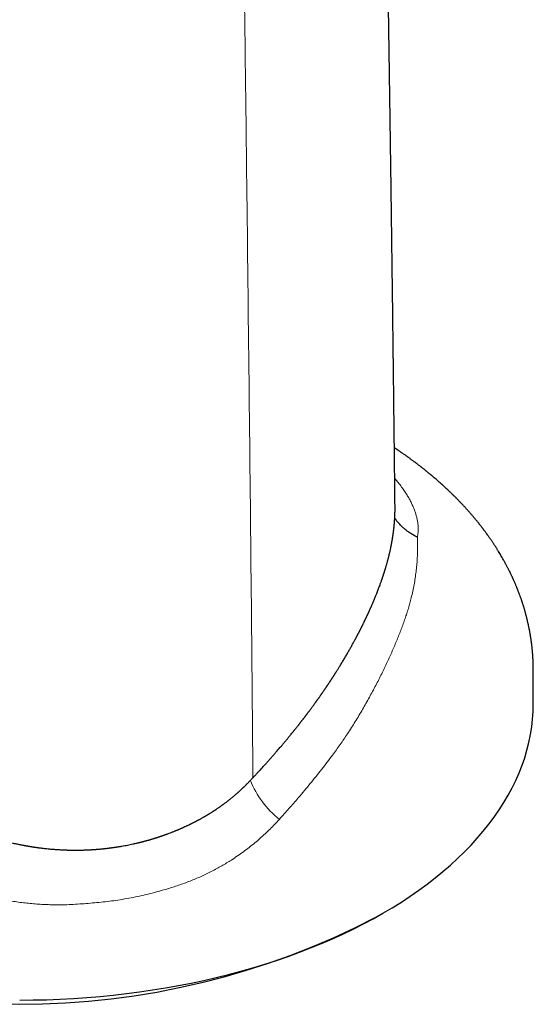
# Model space of a CAD drawing. Header units: millimetres. Extents: x 8 to 573, y 12 to 528.
# Tile 37 of 101: x 537 to 562, y 79 to 128. Entities that reach past the tile are written whole.
import ezdxf

# ---------------------------------------------------------------- set-up
doc = ezdxf.new("R2010")
doc.units = ezdxf.units.MM

msp = doc.modelspace()

# ---------------------------------------------------------------- linework, layer by layer
at = {"color": 7, "linetype": 'Continuous', "lineweight": 30}
msp.add_line((554.368, 83.335), (554.722, 83.539), dxfattribs=at)
at = {"color": 7, "linetype": 'Continuous', "lineweight": 30, "flags": 128}
msp.add_lwpolyline([(536.511, 79.184), (537.185, 79.189), (537.859, 79.204), (538.531, 79.23), (539.203, 79.265), (539.872, 79.311), (540.539, 79.367), (541.204, 79.433), (541.865, 79.509), (542.522, 79.595), (543.176, 79.69), (543.825, 79.796), (544.468, 79.911), (545.107, 80.036), (545.739, 80.171), (546.365, 80.315), (546.985, 80.469), (547.597, 80.632), (548.201, 80.804), (548.798, 80.985), (549.386, 81.175), (549.965, 81.374), (550.536, 81.582), (551.096, 81.798), (551.647, 82.023), (552.187, 82.256), (552.716, 82.497), (553.234, 82.745), (553.741, 83.002), (554.236, 83.266), (554.719, 83.538), (555.19, 83.816), (555.647, 84.102), (556.092, 84.395), (556.523, 84.694), (556.94, 85), (557.343, 85.311), (557.732, 85.629), (558.107, 85.953), (558.467, 86.282), (558.811, 86.616), (559.141, 86.956), (559.455, 87.3), (559.753, 87.649), (560.035, 88.003), (560.301, 88.36), (560.551, 88.722), (560.784, 89.087), (561.001, 89.455), (561.201, 89.827), (561.384, 90.202), (561.55, 90.579), (561.698, 90.958), (561.83, 91.34), (561.944, 91.724), (562.041, 92.109), (562.12, 92.495), (562.182, 92.883), (562.226, 93.271), (562.252, 93.66), (562.261, 94.049)], dxfattribs=at)
at = {"color": 8, "linetype": 'Continuous', "lineweight": 0}
msp.add_arc((552.487, 91.963), 4.748, 201.7783, 231.4983, dxfattribs=at)
at = {"color": 7, "linetype": 'Continuous', "lineweight": 30}
msp.add_arc((536.511, 117.69), 38.719, 242.5352, 297.4648, dxfattribs=at)
for points, knots in [([(555.329, 103.933), (555.328, 103.957), (555.327, 104.085), (555.325, 104.314), (555.321, 104.609), (555.318, 104.889), (555.315, 105.152), (555.313, 105.406), (555.31, 105.65), (555.307, 105.884), (555.305, 106.108), (555.302, 106.322), (555.3, 106.526), (555.298, 106.72), (555.296, 106.903), (555.294, 107.075), (555.292, 107.238), (555.29, 107.394), (555.284, 107.963), (555.277, 108.571), (555.269, 109.22), (555.266, 109.495), (555.263, 109.767), (555.26, 110.035), (555.257, 110.298), (555.254, 110.554), (555.251, 110.801), (555.248, 111.04), (555.245, 111.271), (555.242, 111.496), (555.24, 111.72), (555.237, 111.947), (555.234, 112.213), (555.23, 112.518), (555.226, 112.863), (555.221, 113.216), (555.217, 113.574), (555.211, 114.015), (555.205, 114.539), (555.197, 115.149), (555.189, 115.771), (555.181, 116.404), (555.172, 117.048), (555.164, 117.701), (555.155, 118.345), (555.147, 118.979), (555.138, 119.601), (555.13, 120.23), (555.121, 120.864), (555.112, 121.502), (555.101, 122.234), (555.09, 123.062), (555.076, 123.985), (555.065, 124.724), (555.057, 125.277), (555.052, 125.639), (555.047, 125.996), (555.041, 126.346), (555.036, 126.689), (555.031, 127.024), (555.026, 127.352), (555.021, 127.675), (555.016, 127.997), (555.011, 128.32), (555.006, 128.646), (555, 129.038), (554.993, 129.497), (554.985, 130.02), (554.977, 130.514), (554.97, 130.977), (554.963, 131.409), (554.956, 131.837), (554.949, 132.265), (554.942, 132.697), (554.935, 133.136), (554.927, 133.582), (554.92, 134.015), (554.913, 134.431), (554.907, 134.824), (554.9, 135.209), (554.894, 135.585), (554.888, 135.952), (554.881, 136.311), (554.876, 136.613), (554.872, 136.859), (554.869, 137.051), (554.865, 137.242), (554.862, 137.433), (554.859, 137.631), (554.855, 137.838), (554.851, 138.055), (554.848, 138.265), (554.844, 138.467), (554.841, 138.659), (554.837, 138.857), (554.834, 139.057), (554.83, 139.256), (554.827, 139.451), (554.824, 139.64), (554.82, 139.825), (554.817, 140.004), (554.814, 140.179), (554.811, 140.348), (554.808, 140.513), (554.805, 140.671), (554.802, 140.822), (554.8, 140.962), (554.798, 141.095), (554.795, 141.22), (554.793, 141.337), (554.791, 141.442), (554.79, 141.54), (554.788, 141.634), (554.786, 141.741), (554.784, 141.864), (554.781, 142.004), (554.778, 142.152), (554.776, 142.309), (554.773, 142.475), (554.769, 142.645), (554.766, 142.821), (554.763, 143), (554.76, 143.187), (554.756, 143.382), (554.752, 143.593), (554.748, 143.82), (554.744, 144.064), (554.74, 144.318), (554.735, 144.581), (554.73, 144.853), (554.725, 145.131), (554.721, 145.412), (554.713, 145.848), (554.703, 146.442), (554.691, 147.197), (554.678, 147.963), (554.666, 148.742), (554.653, 149.532), (554.641, 150.334), (554.63, 151.084), (554.619, 151.781), (554.61, 152.422), (554.601, 153.071), (554.593, 153.604), (554.587, 154.021), (554.583, 154.319), (554.579, 154.619), (554.575, 154.917), (554.571, 155.212), (554.567, 155.499), (554.564, 155.781), (554.56, 156.059), (554.556, 156.332), (554.553, 156.595), (554.55, 156.847), (554.547, 157.089), (554.544, 157.317), (554.541, 157.53), (554.539, 157.73), (554.536, 157.92), (554.534, 158.101), (554.532, 158.273), (554.53, 158.436), (554.528, 158.589), (554.526, 158.733), (554.525, 158.868), (554.523, 158.993), (554.522, 159.108), (554.521, 159.213), (554.519, 159.31), (554.518, 159.385), (554.518, 159.442), (554.517, 159.488), (554.517, 159.541), (554.516, 159.601), (554.515, 159.668), (554.514, 159.746), (554.513, 159.838), (554.512, 159.944), (554.511, 160.059), (554.509, 160.179), (554.508, 160.303), (554.506, 160.431), (554.505, 160.566), (554.503, 160.709), (554.501, 160.859), (554.5, 161.018), (554.498, 161.184), (554.495, 161.398), (554.493, 161.655), (554.489, 161.949), (554.486, 162.234), (554.483, 162.509), (554.481, 162.775), (554.478, 163.032), (554.475, 163.279), (554.473, 163.513), (554.471, 163.734), (554.468, 163.943), (554.466, 164.143), (554.465, 164.335), (554.463, 164.518), (554.461, 164.69), (554.459, 164.85), (554.458, 164.999), (554.457, 165.141), (554.455, 165.275), (554.454, 165.404), (554.453, 165.531), (554.452, 165.661), (554.45, 165.799), (554.449, 165.944), (554.448, 166.096), (554.446, 166.254), (554.445, 166.418), (554.443, 166.589), (554.441, 166.775), (554.44, 166.978), (554.438, 167.198), (554.436, 167.427), (554.433, 167.665), (554.431, 167.912), (554.429, 168.168), (554.427, 168.434), (554.425, 168.713), (554.422, 169.006), (554.42, 169.313), (554.417, 169.63), (554.414, 169.958), (554.412, 170.295), (554.41, 170.523), (554.409, 170.639)], [0, 0, 0, 0, 0.001083, 0.005755, 0.01026, 0.014355, 0.018302, 0.0221, 0.025749, 0.02925, 0.032603, 0.035807, 0.038862, 0.041769, 0.044527, 0.047092, 0.049513, 0.051823, 0.054126, 0.07506, 0.079172, 0.083284, 0.08739, 0.091402, 0.095361, 0.099195, 0.102904, 0.106486, 0.109942, 0.11325, 0.116606, 0.120019, 0.12349, 0.128549, 0.133727, 0.139022, 0.144403, 0.149848, 0.158826, 0.167973, 0.17729, 0.186776, 0.196429, 0.206219, 0.216142, 0.225354, 0.234679, 0.244113, 0.253613, 0.263159, 0.272752, 0.286501, 0.300319, 0.314206, 0.31968, 0.325131, 0.330476, 0.335711, 0.340835, 0.34585, 0.350754, 0.355553, 0.360349, 0.365184, 0.370059, 0.374974, 0.382777, 0.390645, 0.39842, 0.404955, 0.411407, 0.417776, 0.424146, 0.430611, 0.437171, 0.443826, 0.450575, 0.456587, 0.462469, 0.468219, 0.473838, 0.479325, 0.484684, 0.489924, 0.492835, 0.495709, 0.498545, 0.501362, 0.504302, 0.507394, 0.510638, 0.514033, 0.516807, 0.519676, 0.522637, 0.525669, 0.528646, 0.531548, 0.534377, 0.537132, 0.539813, 0.542421, 0.544954, 0.547414, 0.549794, 0.552042, 0.554146, 0.556104, 0.558, 0.559738, 0.561316, 0.562735, 0.564111, 0.565566, 0.567534, 0.569631, 0.571857, 0.574212, 0.576696, 0.579309, 0.581892, 0.584589, 0.587401, 0.590328, 0.59337, 0.5969, 0.600574, 0.604391, 0.60835, 0.612453, 0.616657, 0.620887, 0.625144, 0.636323, 0.647678, 0.659208, 0.670914, 0.682796, 0.694854, 0.707087, 0.716627, 0.726271, 0.73602, 0.745872, 0.75033, 0.754808, 0.759308, 0.763828, 0.768274, 0.772581, 0.776749, 0.781008, 0.78511, 0.789056, 0.792847, 0.79648, 0.799958, 0.803094, 0.806091, 0.80895, 0.811669, 0.81425, 0.816691, 0.818994, 0.821158, 0.823183, 0.82507, 0.826787, 0.828371, 0.82982, 0.831136, 0.831734, 0.832422, 0.833216, 0.834114, 0.835117, 0.836226, 0.837667, 0.839254, 0.840987, 0.842866, 0.844666, 0.846583, 0.848616, 0.850766, 0.853032, 0.855414, 0.857912, 0.860508, 0.865071, 0.869493, 0.873773, 0.877912, 0.881909, 0.885764, 0.889478, 0.893051, 0.896315, 0.89945, 0.902459, 0.905339, 0.908091, 0.910716, 0.913073, 0.915317, 0.917447, 0.919464, 0.921367, 0.923225, 0.925189, 0.927261, 0.929443, 0.931735, 0.934093, 0.936556, 0.939124, 0.941799, 0.944966, 0.94827, 0.951711, 0.955288, 0.959001, 0.962851, 0.966837, 0.97096, 0.975425, 0.980041, 0.984806, 0.989721, 0.994785, 1, 1, 1, 1]), ([(562.261, 94.049), (562.261, 94.101), (562.261, 94.203), (562.261, 94.35), (562.261, 94.489), (562.261, 94.619), (562.261, 94.74), (562.261, 94.851), (562.261, 94.95), (562.261, 95.04), (562.261, 95.122), (562.261, 95.195), (562.261, 95.262), (562.261, 95.322), (562.261, 95.374), (562.261, 95.418), (562.261, 95.453), (562.261, 95.484), (562.261, 95.519), (562.261, 95.563), (562.261, 95.605), (562.261, 95.638), (562.261, 95.66), (562.261, 95.682), (562.261, 95.702), (562.261, 95.722), (562.261, 95.74), (562.261, 95.757), (562.261, 95.777), (562.261, 95.799), (562.261, 95.825), (562.26, 95.854), (562.26, 95.885), (562.26, 95.918), (562.259, 95.954), (562.258, 95.995), (562.257, 96.038), (562.256, 96.08), (562.254, 96.118), (562.253, 96.152), (562.252, 96.182), (562.251, 96.21), (562.249, 96.244), (562.247, 96.283), (562.245, 96.33), (562.242, 96.377), (562.239, 96.423), (562.236, 96.465), (562.233, 96.507), (562.23, 96.547), (562.227, 96.585), (562.224, 96.623), (562.22, 96.667), (562.216, 96.715), (562.211, 96.762), (562.207, 96.809), (562.202, 96.856), (562.197, 96.903), (562.192, 96.946), (562.187, 96.985), (562.183, 97.023), (562.178, 97.062), (562.173, 97.101), (562.168, 97.141), (562.162, 97.183), (562.157, 97.221), (562.152, 97.252), (562.149, 97.277), (562.145, 97.305), (562.14, 97.338), (562.134, 97.373), (562.129, 97.409), (562.123, 97.446), (562.117, 97.483), (562.11, 97.52), (562.104, 97.554), (562.097, 97.6), (562.086, 97.656), (562.076, 97.71), (562.069, 97.749), (562.064, 97.774), (562.058, 97.803), (562.049, 97.851), (562.036, 97.913), (562.022, 97.982), (562.008, 98.047), (561.994, 98.108), (561.979, 98.171), (561.965, 98.23), (561.951, 98.289), (561.938, 98.343), (561.926, 98.389), (561.917, 98.425), (561.909, 98.454), (561.904, 98.475), (561.899, 98.492), (561.894, 98.513), (561.886, 98.541), (561.876, 98.577), (561.866, 98.616), (561.855, 98.653), (561.846, 98.685), (561.835, 98.724), (561.821, 98.771), (561.805, 98.828), (561.787, 98.886), (561.771, 98.939), (561.755, 98.988), (561.74, 99.036), (561.723, 99.088), (561.706, 99.142), (561.689, 99.193), (561.671, 99.246), (561.652, 99.302), (561.63, 99.362), (561.609, 99.421), (561.587, 99.483), (561.563, 99.548), (561.537, 99.616), (561.512, 99.682), (561.489, 99.741), (561.469, 99.792), (561.45, 99.84), (561.429, 99.892), (561.405, 99.949), (561.379, 100.012), (561.352, 100.074), (561.327, 100.132), (561.302, 100.191), (561.278, 100.244), (561.257, 100.29), (561.24, 100.327), (561.225, 100.36), (561.211, 100.391), (561.197, 100.422), (561.182, 100.453), (561.166, 100.486), (561.15, 100.521), (561.132, 100.558), (561.113, 100.597), (561.094, 100.635), (561.077, 100.67), (561.063, 100.7), (561.046, 100.733), (561.025, 100.774), (560.999, 100.825), (560.97, 100.883), (560.938, 100.944), (560.905, 101.006), (560.864, 101.083), (560.817, 101.168), (560.76, 101.27), (560.703, 101.371), (560.641, 101.477), (560.582, 101.577), (560.531, 101.661), (560.49, 101.728), (560.458, 101.779), (560.426, 101.83), (560.394, 101.881), (560.362, 101.931), (560.332, 101.977), (560.303, 102.021), (560.274, 102.066), (560.243, 102.113), (560.21, 102.162), (560.176, 102.212), (560.143, 102.26), (560.109, 102.31), (560.073, 102.362), (560.03, 102.423), (559.982, 102.49), (559.932, 102.56), (559.881, 102.63), (559.834, 102.694), (559.796, 102.744), (559.767, 102.784), (559.743, 102.815), (559.717, 102.849), (559.689, 102.886), (559.66, 102.923), (559.632, 102.96), (559.606, 102.993), (559.581, 103.025), (559.554, 103.059), (559.524, 103.097), (559.492, 103.136), (559.46, 103.177), (559.424, 103.221), (559.386, 103.268), (559.348, 103.314), (559.313, 103.355), (559.281, 103.394), (559.247, 103.434), (559.209, 103.479), (559.168, 103.527), (559.121, 103.581), (559.073, 103.637), (559.024, 103.692), (558.979, 103.743), (558.939, 103.788), (558.904, 103.826), (558.873, 103.86), (558.841, 103.895), (558.805, 103.935), (558.765, 103.978), (558.728, 104.018), (558.697, 104.051), (558.673, 104.076), (558.653, 104.098), (558.634, 104.118), (558.614, 104.139), (558.592, 104.162), (558.564, 104.191), (558.529, 104.227), (558.488, 104.269), (558.445, 104.313), (558.406, 104.353), (558.371, 104.388), (558.34, 104.419), (558.31, 104.449), (558.282, 104.477), (558.257, 104.502), (558.234, 104.524), (558.21, 104.548), (558.179, 104.578), (558.142, 104.614), (558.1, 104.655), (558.061, 104.692), (558.028, 104.724), (558.003, 104.747), (557.982, 104.767), (557.961, 104.787), (557.939, 104.808), (557.9, 104.844), (557.847, 104.893), (557.776, 104.959), (557.703, 105.025), (557.626, 105.095), (557.549, 105.163), (557.469, 105.233), (557.384, 105.307), (557.313, 105.368), (557.258, 105.415), (557.223, 105.444), (557.193, 105.47), (557.168, 105.491), (557.145, 105.51), (557.123, 105.528), (557.1, 105.548), (557.074, 105.569), (557.046, 105.592), (557.014, 105.619), (556.978, 105.648), (556.942, 105.677), (556.91, 105.703), (556.882, 105.725), (556.858, 105.745), (556.832, 105.766), (556.802, 105.79), (556.769, 105.816), (556.73, 105.847), (556.685, 105.882), (556.635, 105.921), (556.588, 105.958), (556.536, 105.998), (556.475, 106.045), (556.402, 106.1), (556.326, 106.158), (556.259, 106.207), (556.202, 106.25), (556.155, 106.284), (556.106, 106.32), (556.056, 106.356), (556.011, 106.389), (555.973, 106.416), (555.942, 106.438), (555.913, 106.459), (555.881, 106.481), (555.839, 106.511), (555.786, 106.548), (555.725, 106.591), (555.664, 106.633), (555.605, 106.673), (555.55, 106.711), (555.505, 106.742), (555.467, 106.767), (555.434, 106.79), (555.398, 106.814), (555.363, 106.837), (555.329, 106.86), (555.307, 106.874), (555.296, 106.881), (555.296, 106.881)], [0, 0, 0, 0, 0.00939, 0.018245, 0.026566, 0.034353, 0.041606, 0.048324, 0.054169, 0.059539, 0.064434, 0.068854, 0.072799, 0.076465, 0.079595, 0.082192, 0.084254, 0.085925, 0.087782, 0.090616, 0.093869, 0.095199, 0.096537, 0.097882, 0.099169, 0.099967, 0.100815, 0.101747, 0.102626, 0.104285, 0.106053, 0.108114, 0.110268, 0.112341, 0.115009, 0.117831, 0.120892, 0.12391, 0.12667, 0.128964, 0.130933, 0.13292, 0.134937, 0.137985, 0.141116, 0.144622, 0.147966, 0.150592, 0.153562, 0.156617, 0.159138, 0.161467, 0.16464, 0.168231, 0.171565, 0.174564, 0.178043, 0.181344, 0.184541, 0.186995, 0.189679, 0.192511, 0.195147, 0.197853, 0.200921, 0.203991, 0.205842, 0.207456, 0.209359, 0.211703, 0.214289, 0.216852, 0.219278, 0.222172, 0.224635, 0.227043, 0.229442, 0.234215, 0.238967, 0.240758, 0.242491, 0.244425, 0.246841, 0.252647, 0.257611, 0.261549, 0.266369, 0.270777, 0.274802, 0.279005, 0.283441, 0.286175, 0.288939, 0.291253, 0.292376, 0.293484, 0.294922, 0.296702, 0.299654, 0.302532, 0.305209, 0.307525, 0.30948, 0.313558, 0.317692, 0.321816, 0.326072, 0.329123, 0.332512, 0.336388, 0.340466, 0.344255, 0.347521, 0.352023, 0.356372, 0.360688, 0.364992, 0.369857, 0.374868, 0.380075, 0.384302, 0.387948, 0.391375, 0.39493, 0.399362, 0.404167, 0.408873, 0.41305, 0.417184, 0.421989, 0.424892, 0.42764, 0.430162, 0.432431, 0.434676, 0.436995, 0.439562, 0.44202, 0.444875, 0.447936, 0.450876, 0.453537, 0.455777, 0.457618, 0.461227, 0.464964, 0.469332, 0.474144, 0.479057, 0.483813, 0.491661, 0.498741, 0.50725, 0.515233, 0.52346, 0.530722, 0.534855, 0.539073, 0.542954, 0.546998, 0.551182, 0.554733, 0.558063, 0.561557, 0.565335, 0.569345, 0.573517, 0.577444, 0.58085, 0.585503, 0.590142, 0.595591, 0.601737, 0.607262, 0.612612, 0.617409, 0.619739, 0.622345, 0.625189, 0.628177, 0.631302, 0.634483, 0.637279, 0.639623, 0.642523, 0.645777, 0.649064, 0.652373, 0.655949, 0.660218, 0.664147, 0.667601, 0.67072, 0.674008, 0.677846, 0.682016, 0.686436, 0.691571, 0.696335, 0.700702, 0.704658, 0.708094, 0.710574, 0.713588, 0.717135, 0.720922, 0.724917, 0.727545, 0.72972, 0.731484, 0.733241, 0.735091, 0.737054, 0.739274, 0.742791, 0.746646, 0.750551, 0.754477, 0.757284, 0.760043, 0.762755, 0.765346, 0.767608, 0.76953, 0.771285, 0.774141, 0.777506, 0.781183, 0.785144, 0.787695, 0.78984, 0.791577, 0.793238, 0.795185, 0.797418, 0.803149, 0.808807, 0.815481, 0.821777, 0.828103, 0.834622, 0.841709, 0.848965, 0.852124, 0.855001, 0.857434, 0.859425, 0.86106, 0.862951, 0.864702, 0.866697, 0.868976, 0.871542, 0.874395, 0.877378, 0.880041, 0.882098, 0.883828, 0.885823, 0.888216, 0.890843, 0.893565, 0.897356, 0.90131, 0.905043, 0.90829, 0.913322, 0.919013, 0.924816, 0.930688, 0.934125, 0.937658, 0.941312, 0.945088, 0.948757, 0.95127, 0.953451, 0.955456, 0.95776, 0.960395, 0.96485, 0.969341, 0.97374, 0.978021, 0.982007, 0.985702, 0.987731, 0.990108, 0.992782, 0.995355, 0.997746, 0.999955, 1, 1, 1, 1]), ([(548.207, 90.339), (548.215, 90.347), (548.231, 90.365), (548.257, 90.393), (548.285, 90.423), (548.315, 90.455), (548.348, 90.489), (548.381, 90.525), (548.418, 90.565), (548.456, 90.606), (548.498, 90.65), (548.538, 90.695), (548.59, 90.75), (548.65, 90.816), (548.721, 90.894), (548.793, 90.974), (548.862, 91.049), (548.924, 91.119), (548.976, 91.177), (549.027, 91.234), (549.079, 91.292), (549.128, 91.348), (549.174, 91.4), (549.212, 91.444), (549.249, 91.486), (549.286, 91.528), (549.322, 91.57), (549.369, 91.624), (549.425, 91.688), (549.491, 91.765), (549.559, 91.845), (549.623, 91.919), (549.681, 91.987), (549.73, 92.046), (549.778, 92.103), (549.827, 92.162), (549.88, 92.225), (549.931, 92.287), (549.986, 92.353), (550.039, 92.417), (550.097, 92.489), (550.157, 92.562), (550.207, 92.624), (550.243, 92.669), (550.263, 92.694), (550.279, 92.713), (550.295, 92.733), (550.313, 92.756), (550.339, 92.788), (550.37, 92.827), (550.406, 92.872), (550.438, 92.912), (550.465, 92.947), (550.488, 92.976), (550.511, 93.004), (550.531, 93.03), (550.549, 93.053), (550.567, 93.076), (550.587, 93.101), (550.61, 93.132), (550.636, 93.165), (550.662, 93.199), (550.686, 93.23), (550.708, 93.257), (550.729, 93.285), (550.751, 93.314), (550.775, 93.344), (550.797, 93.373), (550.816, 93.399), (550.833, 93.421), (550.851, 93.445), (550.872, 93.472), (550.894, 93.5), (550.913, 93.525), (550.927, 93.545), (550.938, 93.558), (550.946, 93.57), (550.954, 93.58), (550.961, 93.59), (550.982, 93.617), (551.017, 93.664), (551.064, 93.727), (551.11, 93.79), (551.154, 93.848), (551.2, 93.911), (551.247, 93.975), (551.285, 94.027), (551.309, 94.06), (551.321, 94.077), (551.333, 94.094), (551.346, 94.111), (551.358, 94.129), (551.371, 94.147), (551.384, 94.164), (551.397, 94.183), (551.412, 94.203), (551.429, 94.227), (551.447, 94.253), (551.466, 94.279), (551.483, 94.303), (551.501, 94.328), (551.519, 94.354), (551.542, 94.386), (551.565, 94.418), (551.587, 94.45), (551.606, 94.478), (551.626, 94.507), (551.647, 94.536), (551.667, 94.565), (551.689, 94.597), (551.714, 94.633), (551.741, 94.673), (551.769, 94.713), (551.795, 94.751), (551.815, 94.78), (551.831, 94.804), (551.846, 94.825), (551.862, 94.848), (551.879, 94.874), (551.897, 94.9), (551.914, 94.926), (551.928, 94.947), (551.94, 94.965), (551.952, 94.982), (551.963, 94.999), (551.974, 95.015), (551.983, 95.029), (551.992, 95.043), (552.003, 95.058), (552.02, 95.084), (552.042, 95.117), (552.066, 95.153), (552.088, 95.187), (552.109, 95.22), (552.127, 95.247), (552.141, 95.268), (552.151, 95.283), (552.161, 95.299), (552.172, 95.316), (552.184, 95.334), (552.196, 95.352), (552.208, 95.371), (552.219, 95.388), (552.229, 95.403), (552.239, 95.419), (552.25, 95.436), (552.262, 95.455), (552.275, 95.476), (552.288, 95.496), (552.299, 95.513), (552.309, 95.528), (552.318, 95.543), (552.329, 95.56), (552.34, 95.578), (552.351, 95.595), (552.362, 95.612), (552.372, 95.628), (552.39, 95.657), (552.414, 95.696), (552.445, 95.744), (552.473, 95.79), (552.501, 95.835), (552.531, 95.883), (552.557, 95.925), (552.579, 95.961), (552.596, 95.99), (552.614, 96.019), (552.629, 96.044), (552.642, 96.065), (552.651, 96.08), (552.658, 96.092), (552.665, 96.104), (552.675, 96.119), (552.687, 96.14), (552.701, 96.162), (552.725, 96.203), (552.763, 96.266), (552.813, 96.35), (552.863, 96.436), (552.914, 96.523), (552.962, 96.606), (553.008, 96.687), (553.052, 96.764), (553.096, 96.841), (553.139, 96.918), (553.182, 96.996), (553.226, 97.075), (553.261, 97.14), (553.289, 97.191), (553.31, 97.23), (553.331, 97.269), (553.352, 97.308), (553.372, 97.347), (553.389, 97.378), (553.402, 97.402), (553.411, 97.419), (553.421, 97.437), (553.43, 97.455), (553.438, 97.471), (553.448, 97.49), (553.458, 97.508), (553.467, 97.527), (553.477, 97.545), (553.492, 97.573), (553.509, 97.606), (553.527, 97.642), (553.544, 97.675), (553.561, 97.707), (553.578, 97.741), (553.595, 97.774), (553.611, 97.806), (553.627, 97.837), (553.642, 97.868), (553.658, 97.898), (553.672, 97.927), (553.686, 97.955), (553.701, 97.985), (553.719, 98.021), (553.739, 98.062), (553.759, 98.104), (553.778, 98.143), (553.794, 98.174), (553.806, 98.2), (553.817, 98.223), (553.827, 98.244), (553.838, 98.266), (553.848, 98.287), (553.858, 98.307), (553.865, 98.324), (553.871, 98.336), (553.875, 98.345), (553.879, 98.353), (553.884, 98.363), (553.888, 98.372), (553.893, 98.382), (553.897, 98.391), (553.902, 98.4), (553.907, 98.413), (553.915, 98.428), (553.923, 98.446), (553.935, 98.472), (553.952, 98.508), (553.972, 98.551), (553.991, 98.594), (554.009, 98.633), (554.027, 98.672), (554.046, 98.713), (554.063, 98.752), (554.08, 98.79), (554.097, 98.829), (554.115, 98.869), (554.134, 98.91), (554.15, 98.949), (554.166, 98.984), (554.187, 99.033), (554.215, 99.097), (554.249, 99.179), (554.284, 99.262), (554.318, 99.345), (554.353, 99.43), (554.391, 99.526), (554.43, 99.622), (554.469, 99.723), (554.505, 99.817), (554.542, 99.917), (554.575, 100.006), (554.605, 100.089), (554.631, 100.162), (554.651, 100.22), (554.666, 100.263), (554.676, 100.291), (554.685, 100.318), (554.694, 100.345), (554.704, 100.373), (554.712, 100.399), (554.72, 100.422), (554.728, 100.445), (554.736, 100.469), (554.745, 100.496), (554.754, 100.525), (554.764, 100.555), (554.774, 100.585), (554.783, 100.615), (554.793, 100.645), (554.803, 100.676), (554.813, 100.708), (554.823, 100.742), (554.834, 100.777), (554.845, 100.812), (554.856, 100.849), (554.868, 100.891), (554.883, 100.941), (554.898, 100.992), (554.914, 101.047), (554.929, 101.102), (554.945, 101.157), (554.958, 101.208), (554.973, 101.264), (554.989, 101.322), (555.005, 101.385), (555.02, 101.447), (555.035, 101.509), (555.05, 101.568), (555.064, 101.63), (555.079, 101.696), (555.095, 101.77), (555.111, 101.844), (555.123, 101.903), (555.132, 101.945), (555.137, 101.972), (555.143, 101.998), (555.148, 102.025), (555.153, 102.051), (555.158, 102.078), (555.163, 102.103), (555.167, 102.126), (555.17, 102.145), (555.174, 102.164), (555.177, 102.185), (555.181, 102.204), (555.184, 102.223), (555.188, 102.244), (555.192, 102.267), (555.196, 102.292), (555.2, 102.316), (555.204, 102.34), (555.208, 102.364), (555.211, 102.385), (555.214, 102.403), (555.216, 102.418), (555.219, 102.434), (555.222, 102.453), (555.225, 102.473), (555.227, 102.491), (555.23, 102.513), (555.234, 102.54), (555.239, 102.576), (555.245, 102.615), (555.25, 102.655), (555.255, 102.694), (555.26, 102.731), (555.265, 102.772), (555.27, 102.816), (555.274, 102.853), (555.277, 102.879), (555.279, 102.896), (555.28, 102.915), (555.283, 102.936), (555.285, 102.957), (555.287, 102.977), (555.288, 102.994), (555.29, 103.01), (555.291, 103.027), (555.293, 103.045), (555.295, 103.065), (555.297, 103.088), (555.299, 103.115), (555.301, 103.144), (555.303, 103.173), (555.306, 103.206), (555.308, 103.241), (555.311, 103.28), (555.313, 103.317), (555.316, 103.357), (555.318, 103.397), (555.32, 103.438), (555.322, 103.479), (555.323, 103.523), (555.325, 103.567), (555.326, 103.613), (555.327, 103.655), (555.328, 103.697), (555.329, 103.752), (555.329, 103.823), (555.329, 103.888), (555.329, 103.925), (555.329, 103.933)], [0, 0, 0, 0, 0.001716, 0.003602, 0.005657, 0.007877, 0.010253, 0.012773, 0.015328, 0.018364, 0.021356, 0.024467, 0.027485, 0.03285, 0.03808, 0.043433, 0.049237, 0.053611, 0.057621, 0.061278, 0.065224, 0.069643, 0.072767, 0.07579, 0.0786, 0.081381, 0.084439, 0.087217, 0.092429, 0.097661, 0.102988, 0.108695, 0.112943, 0.116902, 0.120631, 0.124579, 0.128942, 0.133566, 0.137317, 0.142381, 0.146721, 0.151973, 0.157253, 0.159387, 0.161103, 0.162401, 0.163382, 0.165217, 0.166992, 0.170001, 0.173106, 0.176223, 0.178143, 0.18026, 0.182185, 0.18392, 0.185417, 0.186859, 0.188619, 0.190687, 0.193026, 0.195463, 0.197568, 0.199346, 0.201118, 0.203119, 0.205268, 0.207416, 0.209022, 0.210412, 0.212015, 0.213829, 0.215935, 0.217864, 0.218944, 0.219882, 0.22068, 0.221339, 0.221862, 0.222733, 0.226986, 0.231406, 0.235613, 0.239724, 0.243337, 0.2486, 0.25275, 0.254064, 0.255223, 0.25623, 0.257588, 0.258681, 0.259898, 0.261274, 0.262255, 0.263647, 0.265441, 0.267184, 0.268853, 0.270755, 0.272254, 0.27395, 0.275953, 0.278842, 0.280575, 0.282405, 0.28455, 0.286532, 0.288444, 0.290532, 0.293025, 0.295746, 0.298735, 0.30131, 0.303488, 0.304792, 0.306172, 0.307863, 0.309547, 0.311501, 0.313241, 0.314744, 0.315809, 0.317022, 0.31819, 0.319315, 0.320304, 0.321087, 0.322141, 0.323461, 0.32647, 0.328857, 0.330991, 0.333354, 0.335588, 0.33659, 0.337645, 0.338753, 0.339914, 0.341126, 0.342391, 0.343707, 0.344961, 0.345899, 0.346961, 0.348146, 0.349453, 0.350912, 0.352435, 0.353617, 0.354461, 0.355514, 0.356738, 0.35794, 0.35912, 0.360278, 0.361413, 0.362526, 0.366123, 0.369474, 0.372584, 0.375538, 0.378852, 0.382604, 0.384132, 0.386457, 0.388502, 0.390226, 0.391635, 0.392728, 0.393507, 0.394, 0.395179, 0.396764, 0.398295, 0.399771, 0.405398, 0.411344, 0.417277, 0.423291, 0.429478, 0.434716, 0.44021, 0.445651, 0.451044, 0.456439, 0.462116, 0.467678, 0.470131, 0.472987, 0.47575, 0.4785, 0.481255, 0.483987, 0.485116, 0.486358, 0.48771, 0.48892, 0.490053, 0.491288, 0.492874, 0.49394, 0.495193, 0.496876, 0.499892, 0.50225, 0.504464, 0.506878, 0.509268, 0.511633, 0.513983, 0.516154, 0.518336, 0.520531, 0.522737, 0.524556, 0.52654, 0.529222, 0.532231, 0.535389, 0.538213, 0.540691, 0.542284, 0.543742, 0.545601, 0.546925, 0.54855, 0.550119, 0.551329, 0.552151, 0.552651, 0.553335, 0.554017, 0.554699, 0.555379, 0.55606, 0.55674, 0.557421, 0.558778, 0.560109, 0.561349, 0.564506, 0.567837, 0.570828, 0.573759, 0.576474, 0.579438, 0.582651, 0.585169, 0.587821, 0.591082, 0.594064, 0.596997, 0.599578, 0.601808, 0.6078, 0.613884, 0.620053, 0.626296, 0.632581, 0.639031, 0.647861, 0.654318, 0.66189, 0.669289, 0.676898, 0.682439, 0.688191, 0.693794, 0.695939, 0.698029, 0.700143, 0.702246, 0.704406, 0.706537, 0.708249, 0.709887, 0.711765, 0.713878, 0.716219, 0.718483, 0.720817, 0.723218, 0.725717, 0.72782, 0.73038, 0.7331, 0.735968, 0.738619, 0.741187, 0.744686, 0.748689, 0.752918, 0.756852, 0.761907, 0.765875, 0.77005, 0.774199, 0.779156, 0.78405, 0.789264, 0.794203, 0.799058, 0.803516, 0.809111, 0.815167, 0.821571, 0.827393, 0.82956, 0.83187, 0.834139, 0.836061, 0.838436, 0.840496, 0.842861, 0.84463, 0.846056, 0.847641, 0.849413, 0.851032, 0.852489, 0.854108, 0.856405, 0.858267, 0.86028, 0.862347, 0.86423, 0.866328, 0.867569, 0.868748, 0.870113, 0.871663, 0.873475, 0.875061, 0.87631, 0.878866, 0.881898, 0.885359, 0.888812, 0.89211, 0.895253, 0.898241, 0.902542, 0.906475, 0.907739, 0.909171, 0.91077, 0.912594, 0.914498, 0.916293, 0.917651, 0.918914, 0.920408, 0.921995, 0.923677, 0.925452, 0.928038, 0.93066, 0.933025, 0.935381, 0.939214, 0.942125, 0.945498, 0.948994, 0.952411, 0.95606, 0.959791, 0.963153, 0.967867, 0.971356, 0.975275, 0.978966, 0.982469, 0.990052, 0.997885, 1, 1, 1, 1]), ([(556.45, 102.397), (556.441, 102.402), (556.372, 102.435), (556.247, 102.503), (556.079, 102.606), (555.92, 102.72), (555.769, 102.843), (555.628, 102.974), (555.498, 103.114), (555.393, 103.241), (555.337, 103.323), (555.315, 103.354)], [0, 0, 0, 0, 0.0200386, 0.1487372, 0.2778754, 0.4071627, 0.5363008, 0.6649993, 0.7937013, 0.9228437, 1, 1, 1, 1]), ([(533.652, 87.851), (533.674, 87.842), (533.718, 87.824), (533.784, 87.797), (533.85, 87.771), (533.916, 87.744), (533.969, 87.723), (534.006, 87.708), (534.03, 87.699), (534.058, 87.688), (534.091, 87.676), (534.122, 87.664), (534.148, 87.654), (534.167, 87.647), (534.185, 87.64), (534.201, 87.635), (534.215, 87.629), (534.229, 87.624), (534.252, 87.615), (534.284, 87.604), (534.322, 87.59), (534.356, 87.577), (534.39, 87.565), (534.427, 87.552), (534.463, 87.539), (534.494, 87.528), (534.524, 87.518), (534.556, 87.507), (534.585, 87.497), (534.612, 87.488), (534.637, 87.48), (534.669, 87.469), (534.707, 87.456), (534.744, 87.444), (534.777, 87.433), (534.805, 87.424), (534.832, 87.415), (534.87, 87.403), (534.918, 87.388), (535.027, 87.355), (535.128, 87.325), (535.221, 87.298), (535.256, 87.288), (535.291, 87.279), (535.323, 87.27), (535.355, 87.26), (535.39, 87.251), (535.429, 87.24), (535.47, 87.229), (535.508, 87.219), (535.539, 87.211), (535.564, 87.204), (535.588, 87.198), (535.613, 87.191), (535.637, 87.185), (535.662, 87.179), (535.686, 87.172), (535.71, 87.166), (535.734, 87.16), (535.8, 87.143), (535.949, 87.107), (536.123, 87.067), (536.28, 87.032), (536.38, 87.011), (536.479, 86.991), (536.578, 86.971), (536.657, 86.956), (536.719, 86.945), (536.76, 86.937), (536.8, 86.93), (536.841, 86.923), (536.882, 86.916), (536.92, 86.909), (536.957, 86.902), (536.997, 86.896), (537.039, 86.889), (537.08, 86.883), (537.124, 86.876), (537.172, 86.868), (537.225, 86.86), (537.288, 86.851), (537.354, 86.842), (537.412, 86.833), (537.464, 86.826), (537.514, 86.82), (537.589, 86.81), (537.687, 86.798), (537.812, 86.784), (537.937, 86.771), (538.058, 86.76), (538.174, 86.75), (538.294, 86.741), (538.404, 86.733), (538.51, 86.727), (538.587, 86.722), (538.65, 86.719), (538.692, 86.717), (538.736, 86.716), (538.777, 86.714), (538.818, 86.712), (538.858, 86.711), (538.896, 86.71), (538.935, 86.709), (538.976, 86.708), (539.017, 86.707), (539.048, 86.706), (539.066, 86.706), (539.08, 86.706), (539.099, 86.705), (539.123, 86.705), (539.158, 86.705), (539.199, 86.704), (539.243, 86.704), (539.281, 86.704), (539.313, 86.704), (539.339, 86.704), (539.359, 86.704), (539.379, 86.704), (539.399, 86.704), (539.426, 86.704), (539.461, 86.705), (539.5, 86.705), (539.536, 86.706), (539.568, 86.706), (539.598, 86.707), (539.629, 86.708), (539.668, 86.709), (539.711, 86.71), (539.758, 86.711), (539.804, 86.713), (539.844, 86.715), (539.875, 86.716), (539.894, 86.717), (539.913, 86.717), (539.934, 86.718), (539.957, 86.719), (539.982, 86.721), (540.018, 86.723), (540.066, 86.725), (540.123, 86.728), (540.178, 86.732), (540.227, 86.735), (540.27, 86.738), (540.308, 86.741), (540.342, 86.743), (540.379, 86.746), (540.427, 86.75), (540.484, 86.755), (540.544, 86.76), (540.603, 86.766), (540.654, 86.771), (540.699, 86.775), (540.734, 86.779), (540.767, 86.782), (540.802, 86.786), (540.845, 86.791), (540.89, 86.796), (540.935, 86.801), (540.974, 86.806), (541.012, 86.811), (541.05, 86.816), (541.092, 86.821), (541.139, 86.828), (541.189, 86.835), (541.236, 86.841), (541.278, 86.848), (541.318, 86.853), (541.358, 86.859), (541.403, 86.866), (541.452, 86.874), (541.508, 86.883), (541.567, 86.893), (541.657, 86.908), (541.775, 86.929), (541.918, 86.957), (542.055, 86.984), (542.196, 87.014), (542.307, 87.039), (542.387, 87.058), (542.429, 87.068), (542.466, 87.077), (542.502, 87.085), (542.539, 87.095), (542.58, 87.105), (542.623, 87.116), (542.667, 87.127), (542.713, 87.139), (542.759, 87.151), (542.801, 87.162), (542.839, 87.172), (542.873, 87.182), (542.912, 87.192), (542.955, 87.205), (543.004, 87.218), (543.057, 87.234), (543.109, 87.249), (543.154, 87.263), (543.189, 87.273), (543.22, 87.282), (543.252, 87.292), (543.285, 87.303), (543.319, 87.313), (543.349, 87.323), (543.379, 87.332), (543.41, 87.342), (543.442, 87.353), (543.473, 87.363), (543.503, 87.373), (543.531, 87.382), (543.559, 87.391), (543.598, 87.404), (543.638, 87.418), (543.681, 87.433), (543.724, 87.448), (543.77, 87.464), (543.813, 87.48), (543.849, 87.493), (543.88, 87.504), (543.909, 87.515), (543.97, 87.537), (544.046, 87.566), (544.135, 87.601), (544.205, 87.628), (544.264, 87.652), (544.315, 87.673), (544.359, 87.691), (544.405, 87.71), (544.446, 87.727), (544.482, 87.742), (544.515, 87.756), (544.553, 87.773), (544.597, 87.792), (544.641, 87.812), (544.684, 87.831), (544.726, 87.85), (544.774, 87.871), (544.825, 87.895), (544.879, 87.92), (544.934, 87.946), (544.982, 87.969), (545.021, 87.988), (545.055, 88.005), (545.093, 88.023), (545.137, 88.045), (545.185, 88.069), (545.234, 88.094), (545.278, 88.117), (545.317, 88.137), (545.347, 88.153), (545.373, 88.166), (545.398, 88.179), (545.427, 88.195), (545.457, 88.211), (545.49, 88.229), (545.533, 88.252), (545.584, 88.28), (545.637, 88.31), (545.68, 88.334), (545.714, 88.353), (545.742, 88.369), (545.772, 88.386), (545.804, 88.405), (545.839, 88.425), (545.87, 88.443), (545.896, 88.459), (545.918, 88.471), (545.939, 88.484), (545.964, 88.499), (545.99, 88.515), (546.015, 88.53), (546.038, 88.544), (546.074, 88.566), (546.12, 88.595), (546.171, 88.626), (546.212, 88.653), (546.246, 88.674), (546.276, 88.693), (546.304, 88.711), (546.331, 88.729), (546.361, 88.749), (546.397, 88.774), (546.44, 88.803), (546.485, 88.834), (546.527, 88.863), (546.561, 88.887), (546.589, 88.907), (546.617, 88.927), (546.648, 88.949), (546.683, 88.974), (546.716, 88.999), (546.759, 89.03), (546.812, 89.069), (546.876, 89.118), (546.941, 89.168), (547.005, 89.218), (547.089, 89.285), (547.194, 89.371), (547.32, 89.477), (547.412, 89.557), (547.475, 89.614), (547.515, 89.649), (547.562, 89.692), (547.608, 89.734), (547.65, 89.774), (547.686, 89.807), (547.717, 89.837), (547.742, 89.862), (547.767, 89.886), (547.797, 89.914), (547.828, 89.945), (547.858, 89.974), (547.889, 90.005), (547.923, 90.04), (547.962, 90.079), (548.007, 90.125), (548.055, 90.176), (548.107, 90.232), (548.158, 90.286), (548.192, 90.322), (548.207, 90.339)], [0, 0, 0, 0, 0.004601, 0.008853, 0.013269, 0.017862, 0.022251, 0.023885, 0.025311, 0.027134, 0.029357, 0.031933, 0.033295, 0.034559, 0.035723, 0.036788, 0.037753, 0.038619, 0.039475, 0.042449, 0.044933, 0.046924, 0.049249, 0.051709, 0.054176, 0.056237, 0.057973, 0.060035, 0.062424, 0.063685, 0.065265, 0.067392, 0.070067, 0.072539, 0.074658, 0.076498, 0.078059, 0.079976, 0.083798, 0.087419, 0.100983, 0.103232, 0.105474, 0.107709, 0.10981, 0.11166, 0.113897, 0.116363, 0.119231, 0.121723, 0.123657, 0.125032, 0.126607, 0.128174, 0.12973, 0.131275, 0.132808, 0.13433, 0.135843, 0.137347, 0.146873, 0.164044, 0.170184, 0.176325, 0.1828, 0.188645, 0.194799, 0.197607, 0.200146, 0.202338, 0.205128, 0.207806, 0.209937, 0.212188, 0.214751, 0.217306, 0.219855, 0.222394, 0.225468, 0.228655, 0.232257, 0.237087, 0.240817, 0.243076, 0.246582, 0.250045, 0.256944, 0.264698, 0.272963, 0.279903, 0.286993, 0.294172, 0.302011, 0.307134, 0.313534, 0.316067, 0.318764, 0.321285, 0.32403, 0.326385, 0.328721, 0.331321, 0.333344, 0.33586, 0.338982, 0.340848, 0.341408, 0.342264, 0.343422, 0.344887, 0.346664, 0.349908, 0.35243, 0.354743, 0.356925, 0.358229, 0.359481, 0.360681, 0.36183, 0.363107, 0.365729, 0.368142, 0.370343, 0.37233, 0.374101, 0.375795, 0.377959, 0.381323, 0.383747, 0.386471, 0.389795, 0.39114, 0.392195, 0.393367, 0.394658, 0.396071, 0.397608, 0.399271, 0.402645, 0.406409, 0.409922, 0.412798, 0.415416, 0.417774, 0.419875, 0.421762, 0.424604, 0.428635, 0.432384, 0.435843, 0.439466, 0.441861, 0.444194, 0.445969, 0.44801, 0.450729, 0.453924, 0.456552, 0.459031, 0.461275, 0.463535, 0.466166, 0.46909, 0.472444, 0.475444, 0.478072, 0.480321, 0.48297, 0.485456, 0.488799, 0.492317, 0.496016, 0.499899, 0.509299, 0.518366, 0.527107, 0.535478, 0.54545, 0.548381, 0.551043, 0.553433, 0.555554, 0.557993, 0.560708, 0.563421, 0.56643, 0.569319, 0.572384, 0.575438, 0.577504, 0.579702, 0.582219, 0.585067, 0.588257, 0.591791, 0.595455, 0.598597, 0.60071, 0.602506, 0.604605, 0.607053, 0.609256, 0.611211, 0.613084, 0.615388, 0.617342, 0.619501, 0.621687, 0.62329, 0.625155, 0.627384, 0.631049, 0.633253, 0.6361, 0.63978, 0.642526, 0.644941, 0.647091, 0.648971, 0.650868, 0.659587, 0.66456, 0.669326, 0.673987, 0.676935, 0.679996, 0.683178, 0.686496, 0.688745, 0.690761, 0.69343, 0.696785, 0.700134, 0.702863, 0.705878, 0.709222, 0.713033, 0.716939, 0.720915, 0.724939, 0.727274, 0.729548, 0.732308, 0.735576, 0.739391, 0.742812, 0.746326, 0.749248, 0.751527, 0.753093, 0.75492, 0.757204, 0.759527, 0.761871, 0.764635, 0.769238, 0.773342, 0.776864, 0.779139, 0.781045, 0.783282, 0.786074, 0.788586, 0.791384, 0.793282, 0.794692, 0.796376, 0.798346, 0.800574, 0.802417, 0.804256, 0.806075, 0.81087, 0.81529, 0.818203, 0.820903, 0.823388, 0.825576, 0.827544, 0.829941, 0.832878, 0.836534, 0.840535, 0.84404, 0.846926, 0.849072, 0.850997, 0.853959, 0.856857, 0.859709, 0.862553, 0.867732, 0.873231, 0.879122, 0.884606, 0.890018, 0.901423, 0.912756, 0.924329, 0.926922, 0.930571, 0.935376, 0.940315, 0.943634, 0.947499, 0.950752, 0.952634, 0.955078, 0.957987, 0.961241, 0.964328, 0.966899, 0.970598, 0.974569, 0.978774, 0.984064, 0.989497, 0.995047, 1, 1, 1, 1])]:
    msp.add_open_spline(points, degree=3, knots=knots, dxfattribs=at)
at = {"color": 8, "linetype": 'Continuous', "lineweight": 0}
for points, knots in [([(547.489, 158.166), (547.505, 156.059), (547.539, 151.845), (547.598, 145.518), (547.664, 139.187), (547.737, 132.852), (547.819, 126.512), (547.91, 118.968), (548.01, 110.222), (548.114, 100.277), (548.176, 93.651), (548.207, 90.339)], [0, 0, 0, 0, 0.093354, 0.186703, 0.28005, 0.373395, 0.466739, 0.560075, 0.706732, 0.853385, 1, 1, 1, 1]), ([(555.313, 105.348), (555.362, 105.291), (555.471, 105.164), (555.623, 104.968), (555.773, 104.759), (555.903, 104.561), (556.015, 104.373), (556.111, 104.195), (556.198, 104.018), (556.274, 103.84), (556.339, 103.664), (556.394, 103.487), (556.437, 103.31), (556.468, 103.133), (556.485, 102.973), (556.491, 102.829), (556.489, 102.7), (556.479, 102.574), (556.465, 102.473), (556.453, 102.415), (556.45, 102.397)], [0, 0, 0, 0, 0.0572707, 0.1257778, 0.1943014, 0.2628069, 0.3212675, 0.3797396, 0.4381992, 0.497118, 0.55605, 0.6149678, 0.675524, 0.736097, 0.7966519, 0.8425694, 0.888504, 0.9344374, 0.9803533, 1, 1, 1, 1]), ([(556.45, 102.397), (556.453, 102.308), (556.46, 102.13), (556.461, 101.858), (556.456, 101.583), (556.442, 101.293), (556.419, 100.989), (556.385, 100.669), (556.341, 100.346), (556.287, 100.018), (556.221, 99.687), (556.149, 99.379), (556.076, 99.095), (556.002, 98.837), (555.921, 98.578), (555.833, 98.317), (555.74, 98.055), (555.641, 97.789), (555.538, 97.522), (555.429, 97.25), (555.314, 96.974), (555.193, 96.694), (555.068, 96.412), (554.937, 96.128), (554.801, 95.841), (554.66, 95.551), (554.514, 95.26), (554.362, 94.965), (554.205, 94.668), (554.042, 94.368), (553.874, 94.066), (553.701, 93.762), (553.523, 93.457), (553.337, 93.152), (553.143, 92.846), (552.952, 92.554), (552.763, 92.274), (552.578, 92.008), (552.388, 91.741), (552.172, 91.444), (551.928, 91.117), (551.653, 90.76), (551.37, 90.402), (551.081, 90.045), (550.784, 89.686), (550.506, 89.358), (550.249, 89.058), (550.013, 88.788), (549.774, 88.518), (549.612, 88.338), (549.531, 88.248)], [0, 0, 0, 0, 0.022773, 0.045546, 0.068339, 0.091133, 0.116548, 0.141966, 0.167381, 0.192876, 0.218373, 0.243867, 0.263249, 0.282632, 0.302033, 0.321435, 0.340817, 0.360198, 0.379593, 0.398988, 0.41874, 0.438492, 0.458258, 0.478024, 0.497832, 0.517641, 0.537463, 0.557285, 0.577297, 0.597309, 0.617335, 0.637361, 0.657434, 0.677507, 0.697601, 0.717695, 0.735229, 0.752763, 0.77031, 0.787856, 0.811358, 0.834861, 0.858363, 0.881918, 0.905475, 0.92903, 0.946768, 0.964507, 0.982253, 1, 1, 1, 1]), ([(549.531, 88.248), (549.455, 88.165), (549.303, 88), (549.064, 87.759), (548.817, 87.522), (548.56, 87.289), (548.295, 87.062), (548.019, 86.84), (547.731, 86.622), (547.433, 86.411), (547.15, 86.223), (546.886, 86.058), (546.643, 85.913), (546.394, 85.774), (546.138, 85.639), (545.876, 85.509), (545.606, 85.383), (545.332, 85.264), (545.052, 85.15), (544.766, 85.043), (544.475, 84.941), (544.181, 84.844), (543.847, 84.741), (543.472, 84.633), (543.054, 84.524), (542.631, 84.424), (542.202, 84.334), (541.768, 84.253), (541.476, 84.205), (541.33, 84.183), (541.33, 84.183)], [0, 0, 0, 0, 0.039459, 0.078924, 0.118383, 0.158101, 0.197825, 0.237542, 0.278185, 0.318836, 0.359478, 0.390245, 0.421022, 0.451799, 0.482565, 0.514087, 0.545621, 0.577154, 0.608675, 0.640562, 0.672459, 0.704358, 0.736249, 0.780021, 0.823804, 0.867576, 0.911712, 0.955858, 0.999994, 1, 1, 1, 1]), ([(538.769, 83.964), (538.769, 83.964), (538.659, 83.962), (538.44, 83.96), (538.111, 83.964), (537.782, 83.975), (537.451, 83.994), (537.121, 84.02), (536.789, 84.054), (536.456, 84.095), (536.121, 84.143), (535.788, 84.199), (535.456, 84.261), (535.125, 84.33), (534.797, 84.406), (534.474, 84.487), (534.154, 84.574), (533.837, 84.667), (533.521, 84.765), (533.208, 84.869), (532.897, 84.978), (532.588, 85.093), (532.385, 85.173), (532.283, 85.214)], [0, 0, 0, 0, 0.000009, 0.048961, 0.097921, 0.146871, 0.196177, 0.245493, 0.2948, 0.345167, 0.395544, 0.445911, 0.496612, 0.547322, 0.598024, 0.647995, 0.697966, 0.748051, 0.798137, 0.848551, 0.898965, 0.949482, 1, 1, 1, 1]), ([(541.33, 84.183), (541.33, 84.183), (541.19, 84.164), (540.908, 84.129), (540.485, 84.082), (540.059, 84.042), (539.63, 84.009), (539.2, 83.982), (538.913, 83.97), (538.769, 83.964), (538.769, 83.964)], [0, 0, 0, 0, 0.000023, 0.166262, 0.332523, 0.498761, 0.665825, 0.832913, 0.999977, 1, 1, 1, 1])]:
    msp.add_open_spline(points, degree=3, knots=knots, dxfattribs=at)

doc.saveas('drawing.dxf')
